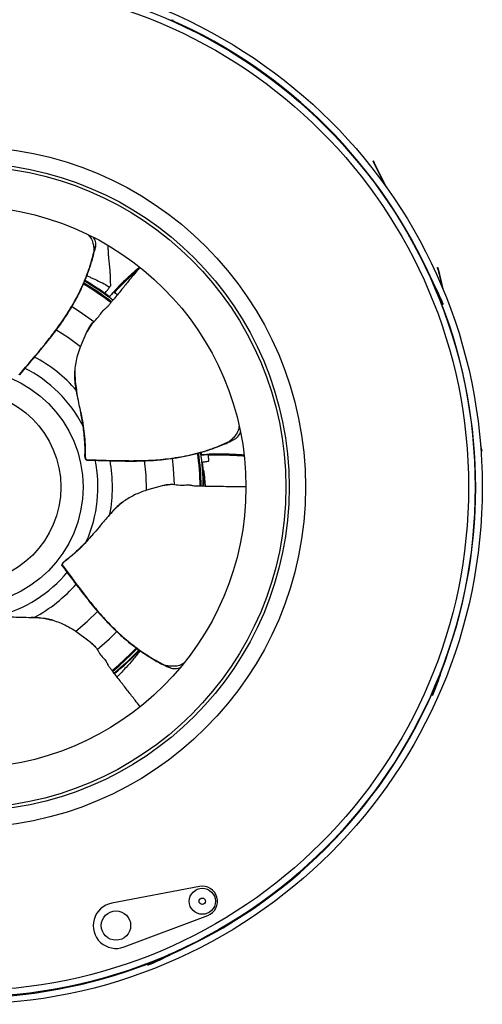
# Model space of a CAD drawing. Extents: x 5 to 297, y -3 to 205.
# Tile 16 of 38: x 44 to 58, y 135 to 166. Entities that reach past the tile are written whole.
import ezdxf

# ---------------------------------------------------------------- set-up
doc = ezdxf.new("R2010")
doc.units = 0
doc.layers.get('0').update_dxf_attribs({"linetype": 'CONTINUOUS'})

msp = doc.modelspace()

# ---------------------------------------------------------------- linework, layer by layer
at = {"color": 7, "linetype": 'CONTINUOUS'}
for p, q in [((48.568, 165.524), (48.665, 165.541)), ((54.79, 161.2), (54.799, 161.205)), ((54.857, 161.066), (54.79, 161.2)), ((54.866, 161.071), (54.799, 161.205)), ((54.857, 161.066), (54.866, 161.071)), ((55.17, 160.438), (54.857, 161.066)), ((55.207, 160.386), (54.866, 161.071)), ((46.23, 158.427), (46.235, 158.427)), ((46.235, 158.427), (46.236, 158.43)), ((56.765, 157.937), (56.774, 157.939)), ((56.776, 157.888), (56.765, 157.937)), ((56.774, 157.939), (56.786, 157.891)), ((56.786, 157.891), (56.776, 157.888)), ((56.776, 157.888), (56.918, 157.298)), ((56.786, 157.891), (56.942, 157.239)), ((56.617, 157.495), (56.613, 157.452)), ((56.852, 156.872), (56.933, 156.816)), ((46.186, 156.234), (46.015, 155.96)), ((46.186, 156.234), (46.224, 156.27)), ((45.819, 155.5), (46.015, 155.96)), ((50.39, 152.607), (50.393, 152.603)), ((50.393, 152.603), (50.396, 152.604)), ((49.536, 152.186), (49.523, 152.281)), ((58.086, 152.478), (58.128, 152.3)), ((58.091, 152.414), (58.119, 152.297)), ((58.119, 152.297), (58.128, 152.3)), ((45.987, 152.045), (45.993, 152.045)), ((48.327, 151.237), (47.845, 151.104)), ((48.648, 151.275), (48.327, 151.237)), ((48.7, 151.267), (48.648, 151.275)), ((45.249, 148.818), (45.252, 148.813)), ((45.671, 146.778), (46.076, 146.485)), ((46.305, 146.257), (46.076, 146.485)), ((46.305, 146.257), (46.332, 146.212)), ((48.433, 145.726), (48.432, 145.721)), ((48.432, 145.721), (48.435, 145.72)), ((56.867, 145.504), (56.834, 145.476)), ((56.593, 144.897), (56.61, 144.8)), ((49.467, 138.946), (46.776, 138.43)), ((47.154, 137.088), (49.718, 138.054)), ((47.942, 136.613), (47.885, 136.532)), ((48.564, 136.848), (48.521, 136.852))]:
    msp.add_line(p, q, dxfattribs=at)
at = {"color": 1, "linetype": 'CONTINUOUS'}
for p, q in [((47.356, 146.079), (47.543, 146.272)), ((47.377, 146.057), (47.567, 146.253))]:
    msp.add_line(p, q, dxfattribs=at)
at = {"color": 7, "linetype": 'CONTINUOUS', "flags": 128}
for points in [[(56.927, 156.837), (56.906, 156.89), (56.872, 156.969), (56.828, 157.065), (56.78, 157.171), (56.73, 157.275), (56.686, 157.368), (56.65, 157.439), (56.626, 157.483), (56.617, 157.495), (56.624, 157.474), (56.645, 157.421), (56.679, 157.342), (56.723, 157.245), (56.771, 157.14), (56.821, 157.036), (56.865, 156.943), (56.901, 156.871), (56.925, 156.828), (56.934, 156.816), (56.927, 156.837)], [(56.816, 157.071), (56.808, 157.089), (56.796, 157.118), (56.78, 157.153), (56.763, 157.187), (56.749, 157.217), (56.738, 157.238), (56.733, 157.246), (56.735, 157.24), (56.743, 157.222), (56.755, 157.193), (56.771, 157.158), (56.788, 157.123), (56.802, 157.093), (56.813, 157.073), (56.818, 157.065), (56.816, 157.071)], [(56.621, 144.819), (56.643, 144.872), (56.675, 144.951), (56.712, 145.051), (56.753, 145.16), (56.792, 145.268), (56.825, 145.365), (56.851, 145.441), (56.865, 145.489), (56.867, 145.504), (56.856, 145.484), (56.834, 145.432), (56.803, 145.352), (56.765, 145.253), (56.725, 145.143), (56.686, 145.035), (56.652, 144.938), (56.627, 144.862), (56.612, 144.814), (56.611, 144.799), (56.621, 144.819)], [(56.707, 145.063), (56.715, 145.082), (56.726, 145.111), (56.74, 145.146), (56.753, 145.183), (56.764, 145.214), (56.771, 145.236), (56.773, 145.245), (56.77, 145.24), (56.762, 145.222), (56.751, 145.192), (56.738, 145.157), (56.725, 145.121), (56.714, 145.089), (56.707, 145.067), (56.704, 145.058), (56.707, 145.063)], [(47.906, 136.538), (47.959, 136.559), (48.038, 136.593), (48.135, 136.637), (48.24, 136.686), (48.345, 136.735), (48.437, 136.78), (48.509, 136.816), (48.553, 136.839), (48.564, 136.848), (48.543, 136.842), (48.49, 136.82), (48.412, 136.786), (48.315, 136.743), (48.209, 136.694), (48.105, 136.645), (48.012, 136.6), (47.941, 136.564), (47.897, 136.54), (47.885, 136.531), (47.906, 136.538)], [(48.14, 136.649), (48.158, 136.657), (48.187, 136.67), (48.222, 136.685), (48.257, 136.702), (48.287, 136.716), (48.307, 136.727), (48.315, 136.732), (48.309, 136.73), (48.291, 136.723), (48.262, 136.71), (48.228, 136.694), (48.193, 136.678), (48.163, 136.663), (48.142, 136.653), (48.134, 136.648), (48.14, 136.649)]]:
    msp.add_lwpolyline(points, dxfattribs=at)
at = {"color": 1, "linetype": 'CONTINUOUS', "flags": 128}
for points in [[(46.224, 156.27), (45.812, 156.566), (45.538, 156.737)], [(45.819, 155.5), (45.449, 155.78), (45.067, 156.023)], [(47.845, 151.104), (47.834, 151.567), (47.785, 152.018)], [(48.7, 151.267), (48.674, 151.773), (48.637, 152.094)], [(45.671, 146.778), (46.027, 147.076), (46.348, 147.395)], [(46.332, 146.212), (46.712, 146.547), (46.94, 146.776)], [(46.789, 145.572), (46.986, 145.736), (47.356, 146.079)], [(46.808, 145.547), (47.006, 145.713), (47.377, 146.057)]]:
    msp.add_lwpolyline(points, dxfattribs=at)
at = {"color": 7, "linetype": 'CONTINUOUS'}
for centre, radius in [((42.267, 151.198), 15.87), ((42.267, 151.198), 15.65), ((42.267, 151.198), 15.45), ((42.267, 151.198), 10.45), ((42.267, 151.198), 9.95), ((42.267, 151.198), 9.85), ((42.267, 151.198), 8.625), ((42.267, 151.198), 3.629), ((42.267, 151.198), 2.951), ((49.554, 138.489), 0.4), ((49.554, 138.489), 0.1), ((46.907, 137.743), 0.45)]:
    msp.add_circle(centre, radius, dxfattribs=at)
for centre, radius, start, end in [((42.267, 151.198), 15.67, 23.6885, 66.1492), ((42.267, 151.198), 7.314, 51.6254, 59.8984), ((42.267, 151.198), 7.336, 52.741, 59.9167), ((42.267, 151.198), 15.67, 338.6885, 21.1492), ((42.267, 151.198), 7.314, 0.1973, 8.4658), ((42.267, 151.198), 7.336, 0.1925, 5.9835), ((42.267, 151.198), 7.314, 308.7738, 317.0373), ((42.267, 151.198), 7.336, 308.7671, 317.0632), ((42.267, 151.198), 15.67, 293.6885, 336.1492), ((49.554, 138.489), 0.465, 290.644, 100.8397), ((46.907, 137.743), 0.7, 100.8397, 290.644), ((42.267, 151.198), 15.67, 248.6885, 291.1492)]:
    msp.add_arc(centre, radius, start, end, dxfattribs=at)
at = {"color": 1, "linetype": 'CONTINUOUS'}
for radius, start, end in [(7.218, 51.6439, 59.8204), (7.249, 51.6402, 59.8452), (4.532, 40.8896, 61.9542), (4.087, 27.2688, 63.3396), (4.087, 335.8403, 11.911), (4.532, 349.461, 10.3248), (7.218, 0.212, 8.3829), (7.249, 0.2079, 8.4091), (4.087, 284.4117, 320.4824), (4.532, 298.0324, 319.097)]:
    msp.add_arc((42.267, 151.198), radius, start, end, dxfattribs=at)
at = {"color": 7, "linetype": 'CONTINUOUS'}
for points, knots in [([(46.052, 158.94), (46.083, 158.908), (46.15, 158.837), (46.2, 158.696), (46.221, 158.574), (46.232, 158.489), (46.231, 158.448), (46.23, 158.427)], [0, 0, 0, 0, 0.245907, 0.534705, 0.769113, 0.883642, 1, 1, 1, 1]), ([(46.207, 158.867), (46.212, 158.86), (46.247, 158.811), (46.288, 158.695), (46.278, 158.55), (46.248, 158.464), (46.236, 158.43)], [0, 0, 0, 0, 0.057052, 0.415248, 0.76343, 1, 1, 1, 1]), ([(43.928, 154.639), (44.197, 154.952), (44.601, 155.421), (45.096, 156.049), (45.439, 156.548), (45.747, 157.083), (45.974, 157.587), (46.135, 158.039), (46.202, 158.298), (46.235, 158.427)], [0, 0, 0, 0, 0.278053, 0.417124, 0.556189, 0.695293, 0.834706, 0.917515, 1, 1, 1, 1]), ([(43.956, 154.648), (44.069, 154.782), (44.283, 155.033), (44.572, 155.38), (44.816, 155.674), (45.01, 155.926), (45.165, 156.137), (45.306, 156.338), (45.455, 156.567), (45.628, 156.857), (45.801, 157.184), (45.962, 157.544), (46.106, 157.926), (46.214, 158.279), (46.259, 158.508), (46.273, 158.584)], [0, 0, 0, 0, 0.114491, 0.214616, 0.300447, 0.371944, 0.429132, 0.47684, 0.536594, 0.611046, 0.700176, 0.77678, 0.861663, 0.954088, 1, 1, 1, 1]), ([(46.745, 157.381), (46.745, 157.394), (46.744, 157.442), (46.742, 157.511), (46.74, 157.577), (46.738, 157.636), (46.734, 157.731), (46.725, 157.883), (46.709, 158.059), (46.688, 158.235), (46.678, 158.363), (46.672, 158.464), (46.67, 158.528), (46.671, 158.547), (46.671, 158.571), (46.672, 158.592), (46.673, 158.593)], [0, 0, 0, 0, 0.026167, 0.095833, 0.140139, 0.173569, 0.237079, 0.32456, 0.452397, 0.568387, 0.644978, 0.728045, 0.820502, 0.916996, 0.996564, 1, 1, 1, 1]), ([(47.63, 157.931), (47.627, 157.927), (47.577, 157.867), (47.452, 157.715), (47.255, 157.474), (47.029, 157.196), (46.851, 156.982), (46.718, 156.826), (46.662, 156.743), (46.619, 156.708), (46.598, 156.691)], [0, 0, 0, 0, 0.008963, 0.146889, 0.366226, 0.590345, 0.825458, 0.885306, 0.943882, 1, 1, 1, 1]), ([(47.619, 157.94), (47.588, 157.912), (47.521, 157.854), (47.422, 157.764), (47.316, 157.668), (47.201, 157.562), (47.062, 157.432), (46.889, 157.252), (46.767, 157.108), (46.696, 157.024)], [0, 0, 0, 0, 0.096004, 0.203597, 0.308174, 0.42576, 0.564212, 0.74574, 1, 1, 1, 1]), ([(46.566, 157.142), (46.593, 157.178), (46.647, 157.251), (46.687, 157.305), (46.704, 157.328), (46.708, 157.333)], [0, 0, 0, 0, 0.438473, 0.880107, 1, 1, 1, 1]), ([(46.708, 157.333), (46.708, 157.333), (46.711, 157.336), (46.721, 157.35), (46.739, 157.375), (46.742, 157.378), (46.744, 157.381)], [0, 0, 0, 0, 0.020155, 0.100776, 0.423353, 1, 1, 1, 1]), ([(46.709, 157.037), (46.716, 157.046), (46.759, 157.096), (46.803, 157.145), (46.839, 157.185)], [0, 0, 0, 0, 0.185011, 1, 1, 1, 1]), ([(46.839, 157.185), (46.839, 157.185), (46.839, 157.185), (46.84, 157.184), (46.84, 157.184), (46.84, 157.184), (46.84, 157.184), (46.84, 157.184), (46.84, 157.184), (46.84, 157.184), (46.841, 157.183), (46.843, 157.182), (46.847, 157.179), (46.85, 157.176), (46.851, 157.176), (46.851, 157.175), (46.851, 157.175), (46.851, 157.175), (46.852, 157.175), (46.853, 157.174), (46.854, 157.174), (46.854, 157.173), (46.855, 157.173), (46.855, 157.173), (46.855, 157.173), (46.855, 157.173), (46.855, 157.172), (46.856, 157.172), (46.858, 157.17), (46.86, 157.169), (46.861, 157.168)], [0, 0, 0, 0, 0.065039, 0.073167, 0.077232, 0.07774, 0.077867, 0.078375, 0.080407, 0.088536, 0.121051, 0.251186, 0.511913, 0.642048, 0.650176, 0.654241, 0.654749, 0.656781, 0.664909, 0.697425, 0.762464, 0.778721, 0.78685, 0.790914, 0.792946, 0.793962, 0.798027, 0.814284, 0.879323, 1, 1, 1, 1]), ([(46.948, 157.1), (46.948, 157.1), (46.947, 157.101), (46.946, 157.101), (46.946, 157.102), (46.945, 157.102), (46.945, 157.102), (46.945, 157.102), (46.944, 157.103), (46.942, 157.105), (46.932, 157.113), (46.922, 157.12), (46.914, 157.127), (46.914, 157.127), (46.914, 157.127), (46.913, 157.127), (46.912, 157.129), (46.91, 157.13), (46.909, 157.131), (46.909, 157.131), (46.909, 157.131), (46.908, 157.132), (46.907, 157.132), (46.906, 157.133), (46.906, 157.133), (46.905, 157.134), (46.903, 157.135), (46.902, 157.136), (46.902, 157.136), (46.902, 157.136), (46.902, 157.136), (46.902, 157.136), (46.901, 157.137), (46.896, 157.141), (46.889, 157.146), (46.883, 157.151), (46.88, 157.153), (46.879, 157.154), (46.879, 157.154), (46.879, 157.154), (46.879, 157.154), (46.878, 157.155), (46.876, 157.156), (46.87, 157.161), (46.865, 157.165), (46.861, 157.168)], [0, 0, 0, 0, 0.005544, 0.024669, 0.029449, 0.03184, 0.032139, 0.033334, 0.038114, 0.057238, 0.133825, 0.381403, 0.38331, 0.384264, 0.385217, 0.38903, 0.404285, 0.4348, 0.438613, 0.43909, 0.440997, 0.448624, 0.463878, 0.467692, 0.469599, 0.477226, 0.50774, 0.511554, 0.51203, 0.512149, 0.512626, 0.514533, 0.52216, 0.552674, 0.675129, 0.736198, 0.766712, 0.76695, 0.76701, 0.767248, 0.768202, 0.772015, 0.78727, 0.848338, 1, 1, 1, 1]), ([(46.224, 156.27), (46.27, 156.313), (46.363, 156.4), (46.449, 156.538), (46.508, 156.606), (46.536, 156.639)], [0, 0, 0, 0, 0.338923, 0.6863464, 1, 1, 1, 1]), ([(46.536, 156.639), (46.546, 156.647), (46.562, 156.663), (46.583, 156.679), (46.595, 156.689), (46.601, 156.694), (46.603, 156.695)], [0, 0, 0, 0, 0.436057, 0.730842, 0.928314, 1, 1, 1, 1]), ([(46.015, 155.96), (46.038, 156.009), (46.085, 156.107), (46.152, 156.192), (46.186, 156.234)], [0, 0, 0, 0, 0.497333, 1, 1, 1, 1]), ([(45.649, 154.745), (45.65, 154.763), (45.656, 154.852), (45.68, 155.02), (45.73, 155.254), (45.789, 155.418), (45.819, 155.5)], [0, 0, 0, 0, 0.073073, 0.365546, 0.681543, 1, 1, 1, 1]), ([(45.693, 154.165), (45.69, 154.182), (45.673, 154.27), (45.645, 154.462), (45.647, 154.639), (45.649, 154.745)], [0, 0, 0, 0, 0.090739, 0.453831, 1, 1, 1, 1]), ([(45.649, 154.745), (45.649, 154.683), (45.648, 154.46), (45.685, 154.236), (45.711, 154.075)], [0, 0, 0, 0, 0.278249, 1, 1, 1, 1]), ([(45.711, 154.075), (45.708, 154.092), (45.702, 154.122), (45.696, 154.152), (45.693, 154.165)], [0, 0, 0, 0, 0.585206, 1, 1, 1, 1]), ([(45.826, 153.499), (45.823, 153.518), (45.804, 153.613), (45.766, 153.808), (45.731, 153.977), (45.711, 154.075)], [0, 0, 0, 0, 0.095599, 0.478034, 1, 1, 1, 1]), ([(45.826, 153.499), (45.833, 153.462), (45.88, 153.224), (45.938, 152.867), (45.964, 152.477), (45.965, 152.293), (45.963, 152.208), (45.962, 152.172), (45.961, 152.138), (45.967, 152.104), (45.978, 152.069), (45.988, 152.053), (45.993, 152.045)], [0, 0, 0, 0, 0.082004, 0.53175, 0.756582, 0.869233, 0.897747, 0.924721, 0.942915, 0.961777, 0.980813, 1, 1, 1, 1]), ([(45.9, 153.07), (45.897, 153.09), (45.882, 153.19), (45.857, 153.334), (45.834, 153.455), (45.826, 153.499)], [0, 0, 0, 0, 0.136441, 0.682271, 1, 1, 1, 1]), ([(45.987, 152.045), (45.983, 152.052), (45.975, 152.064), (45.965, 152.091), (45.958, 152.119), (45.953, 152.172), (45.967, 152.32), (45.952, 152.644), (45.919, 152.913), (45.9, 153.07)], [0, 0, 0, 0, 0.02258, 0.045166, 0.067607, 0.089897, 0.176657, 0.519839, 1, 1, 1, 1]), ([(50.681, 153.072), (50.675, 153.025), (50.661, 152.926), (50.581, 152.798), (50.499, 152.705), (50.44, 152.644), (50.406, 152.619), (50.39, 152.607)], [0, 0, 0, 0, 0.2534066, 0.5393323, 0.7714093, 0.8847992, 1, 1, 1, 1]), ([(50.717, 152.893), (50.716, 152.887), (50.699, 152.831), (50.635, 152.728), (50.516, 152.646), (50.43, 152.616), (50.396, 152.604)], [0, 0, 0, 0, 0.043538, 0.406868, 0.760039, 1, 1, 1, 1]), ([(45.993, 152.045), (46.405, 152.029), (47.024, 152.006), (47.823, 152.011), (48.427, 152.054), (49.038, 152.146), (49.573, 152.283), (50.027, 152.44), (50.271, 152.549), (50.393, 152.603)], [0, 0, 0, 0, 0.278053, 0.417124, 0.556189, 0.695293, 0.834706, 0.917515, 1, 1, 1, 1]), ([(46.017, 152.029), (46.193, 152.024), (46.522, 152.013), (46.974, 152.003), (47.356, 151.996), (47.674, 152.001), (47.936, 152.012), (48.18, 152.027), (48.452, 152.053), (48.787, 152.098), (49.15, 152.168), (49.533, 152.266), (49.921, 152.392), (50.264, 152.527), (50.471, 152.635), (50.54, 152.671)], [0, 0, 0, 0, 0.114491, 0.2146156, 0.3004471, 0.3719442, 0.4291323, 0.4768401, 0.5365936, 0.6110461, 0.7001764, 0.7767797, 0.8616631, 0.9540876, 1, 1, 1, 1]), ([(45.987, 152.045), (45.991, 152.04), (46, 152.031), (46.007, 152.03), (46.011, 152.029)], [0, 0, 0, 0, 0.499944, 1, 1, 1, 1]), ([(50.823, 152.18), (50.78, 152.183), (50.69, 152.189), (50.555, 152.196), (50.412, 152.203), (50.256, 152.21), (50.066, 152.216), (49.817, 152.211), (49.628, 152.195), (49.518, 152.186)], [0, 0, 0, 0, 0.098751, 0.206017, 0.310276, 0.427505, 0.565536, 0.746513, 1, 1, 1, 1]), ([(49.536, 152.186), (49.548, 152.187), (49.614, 152.192), (49.68, 152.196), (49.733, 152.199)], [0, 0, 0, 0, 0.185011, 1, 1, 1, 1]), ([(49.563, 151.963), (49.584, 151.967), (49.649, 151.98), (49.713, 151.991), (49.757, 151.999)], [0, 0, 0, 0, 0.322899, 1, 1, 1, 1]), ([(49.733, 152.199), (49.733, 152.198), (49.733, 152.198), (49.733, 152.198), (49.733, 152.198), (49.733, 152.198), (49.733, 152.198), (49.733, 152.197), (49.733, 152.197), (49.733, 152.197), (49.734, 152.196), (49.734, 152.193), (49.735, 152.189), (49.735, 152.185), (49.735, 152.183), (49.735, 152.183), (49.735, 152.183), (49.735, 152.183), (49.735, 152.183), (49.736, 152.182), (49.736, 152.18), (49.736, 152.179), (49.736, 152.179), (49.736, 152.179), (49.736, 152.179), (49.736, 152.179), (49.736, 152.178), (49.736, 152.177), (49.736, 152.175), (49.737, 152.173), (49.737, 152.171)], [0, 0, 0, 0, 0.065039, 0.073167, 0.077232, 0.07774, 0.077867, 0.078375, 0.080407, 0.088536, 0.121051, 0.251186, 0.511913, 0.642048, 0.650176, 0.654241, 0.654749, 0.656781, 0.664909, 0.697425, 0.762464, 0.778721, 0.78685, 0.790914, 0.792946, 0.793962, 0.798027, 0.814284, 0.879323, 1, 1, 1, 1]), ([(49.757, 151.999), (49.756, 152.015), (49.754, 152.033), (49.751, 152.052), (49.751, 152.056), (49.751, 152.059), (49.75, 152.062), (49.75, 152.064), (49.75, 152.065), (49.75, 152.065), (49.75, 152.065), (49.75, 152.065), (49.75, 152.066), (49.749, 152.069), (49.748, 152.082), (49.747, 152.094), (49.745, 152.104), (49.745, 152.104), (49.745, 152.105), (49.745, 152.105), (49.745, 152.107), (49.745, 152.109), (49.745, 152.111), (49.745, 152.111), (49.744, 152.111), (49.744, 152.112), (49.744, 152.113), (49.744, 152.114), (49.744, 152.115), (49.744, 152.116), (49.744, 152.118), (49.743, 152.119), (49.743, 152.119), (49.743, 152.119), (49.743, 152.12), (49.743, 152.12), (49.743, 152.122), (49.742, 152.128), (49.741, 152.136), (49.74, 152.144), (49.74, 152.147), (49.74, 152.148), (49.74, 152.148), (49.74, 152.148), (49.74, 152.149), (49.74, 152.149), (49.739, 152.152), (49.738, 152.16), (49.737, 152.167), (49.737, 152.171)], [0, 0, 0, 0, 0.309324, 0.354611, 0.377253, 0.388575, 0.411225, 0.422548, 0.425378, 0.426794, 0.426971, 0.427678, 0.430509, 0.441831, 0.487175, 0.633755, 0.634884, 0.635449, 0.636013, 0.638271, 0.647303, 0.665369, 0.667627, 0.667909, 0.669038, 0.673554, 0.682585, 0.684843, 0.685972, 0.690488, 0.708554, 0.710812, 0.711094, 0.711164, 0.711447, 0.712576, 0.717091, 0.735158, 0.807658, 0.843814, 0.86188, 0.862021, 0.862057, 0.862198, 0.862762, 0.86502, 0.874052, 0.910208, 1, 1, 1, 1]), ([(47.845, 151.104), (47.718, 151.058), (47.46, 150.966), (47.253, 150.833), (47.149, 150.766)], [0, 0, 0, 0, 0.4949164, 1, 1, 1, 1]), ([(48.648, 151.275), (48.594, 151.275), (48.487, 151.275), (48.38, 151.25), (48.327, 151.237)], [0, 0, 0, 0, 0.49541, 1, 1, 1, 1]), ([(49.182, 151.253), (49.151, 151.255), (49.075, 151.261), (48.92, 151.238), (48.779, 151.257), (48.7, 151.267)], [0, 0, 0, 0, 0.2310473, 0.5641832, 1, 1, 1, 1]), ([(49.277, 151.23), (49.277, 151.231), (49.275, 151.233), (49.268, 151.236), (49.238, 151.242), (49.207, 151.248), (49.182, 151.253)], [0, 0, 0, 0, 0.0252, 0.069979, 0.248564, 1, 1, 1, 1]), ([(50.892, 151.203), (50.881, 151.203), (50.797, 151.205), (50.595, 151.208), (50.284, 151.212), (49.926, 151.215), (49.647, 151.221), (49.443, 151.227), (49.343, 151.219), (49.289, 151.231), (49.262, 151.237)], [0, 0, 0, 0, 0.018997, 0.155526, 0.372643, 0.594493, 0.827225, 0.886467, 0.94445, 1, 1, 1, 1]), ([(47.149, 150.766), (47.1, 150.727), (46.925, 150.589), (46.773, 150.42), (46.664, 150.299)], [0, 0, 0, 0, 0.278249, 1, 1, 1, 1]), ([(47.149, 150.766), (47.135, 150.756), (47.062, 150.704), (46.913, 150.581), (46.794, 150.448), (46.723, 150.369)], [0, 0, 0, 0, 0.090736, 0.453885, 1, 1, 1, 1]), ([(46.664, 150.299), (46.652, 150.285), (46.594, 150.216), (46.471, 150.068), (46.353, 149.93), (46.285, 149.85)], [0, 0, 0, 0, 0.0956, 0.478029, 1, 1, 1, 1]), ([(46.723, 150.369), (46.711, 150.355), (46.692, 150.332), (46.672, 150.309), (46.664, 150.299)], [0, 0, 0, 0, 0.585206, 1, 1, 1, 1]), ([(46.285, 149.85), (46.261, 149.822), (46.104, 149.636), (45.86, 149.369), (45.572, 149.105), (45.429, 148.99), (45.362, 148.938), (45.332, 148.916), (45.305, 148.896), (45.282, 148.87), (45.262, 148.84), (45.256, 148.822), (45.252, 148.813)], [0, 0, 0, 0, 0.082004, 0.53175, 0.756582, 0.869233, 0.897747, 0.924721, 0.942915, 0.961777, 0.980813, 1, 1, 1, 1]), ([(46.285, 149.85), (46.273, 149.836), (46.209, 149.762), (46.114, 149.654), (46.028, 149.56), (45.996, 149.525)], [0, 0, 0, 0, 0.136441, 0.682266, 1, 1, 1, 1]), ([(45.996, 149.525), (45.982, 149.511), (45.913, 149.437), (45.79, 149.312), (45.637, 149.171), (45.517, 149.068), (45.434, 149.001), (45.377, 148.957), (45.335, 148.926), (45.304, 148.903), (45.279, 148.874), (45.263, 148.851), (45.253, 148.831), (45.25, 148.821), (45.249, 148.818)], [0, 0, 0, 0, 0.061637, 0.308243, 0.525737, 0.671767, 0.769508, 0.8348, 0.8784, 0.922265, 0.944576, 0.966886, 0.989235, 1, 1, 1, 1]), ([(45.249, 148.793), (45.248, 148.798), (45.246, 148.804), (45.248, 148.814), (45.249, 148.818)], [0, 0, 0, 0, 0.6324771, 1, 1, 1, 1]), ([(45.252, 148.813), (45.497, 148.481), (45.865, 147.983), (46.367, 147.361), (46.777, 146.915), (47.23, 146.496), (47.671, 146.163), (48.076, 145.905), (48.314, 145.782), (48.432, 145.721)], [0, 0, 0, 0, 0.278053, 0.417124, 0.556189, 0.695293, 0.834706, 0.917515, 1, 1, 1, 1]), ([(45.255, 148.784), (45.36, 148.643), (45.557, 148.38), (45.831, 148.02), (46.064, 147.718), (46.266, 147.472), (46.438, 147.273), (46.602, 147.092), (46.792, 146.896), (47.036, 146.662), (47.317, 146.421), (47.632, 146.183), (47.972, 145.958), (48.293, 145.774), (48.506, 145.68), (48.577, 145.649)], [0, 0, 0, 0, 0.114491, 0.214616, 0.300447, 0.371944, 0.429132, 0.47684, 0.536594, 0.611046, 0.700176, 0.77678, 0.861663, 0.954088, 1, 1, 1, 1]), ([(43.719, 147.216), (43.738, 147.216), (43.835, 147.212), (44.033, 147.207), (44.206, 147.202), (44.305, 147.2)], [0, 0, 0, 0, 0.095599, 0.478034, 1, 1, 1, 1]), ([(44.973, 147.112), (44.913, 147.126), (44.695, 147.177), (44.469, 147.19), (44.305, 147.2)], [0, 0, 0, 0, 0.278249, 1, 1, 1, 1]), ([(44.305, 147.2), (44.323, 147.2), (44.354, 147.199), (44.385, 147.198), (44.397, 147.198)], [0, 0, 0, 0, 0.5852059, 1, 1, 1, 1]), ([(44.397, 147.198), (44.415, 147.197), (44.504, 147.194), (44.698, 147.179), (44.87, 147.137), (44.973, 147.112)], [0, 0, 0, 0, 0.090739, 0.453831, 1, 1, 1, 1]), ([(44.973, 147.112), (44.99, 147.107), (45.076, 147.081), (45.234, 147.021), (45.451, 146.92), (45.598, 146.826), (45.671, 146.778)], [0, 0, 0, 0, 0.0730727, 0.3655464, 0.6815427, 1, 1, 1, 1]), ([(46.076, 146.485), (46.118, 146.451), (46.204, 146.384), (46.271, 146.3), (46.305, 146.257)], [0, 0, 0, 0, 0.497333, 1, 1, 1, 1]), ([(46.332, 146.212), (46.364, 146.158), (46.427, 146.047), (46.543, 145.933), (46.596, 145.86), (46.621, 145.826)], [0, 0, 0, 0, 0.338923, 0.686346, 1, 1, 1, 1]), ([(46.621, 145.826), (46.628, 145.814), (46.639, 145.795), (46.65, 145.771), (46.658, 145.757), (46.661, 145.75), (46.662, 145.748)], [0, 0, 0, 0, 0.436057, 0.730842, 0.928314, 1, 1, 1, 1]), ([(47.639, 144.47), (47.636, 144.474), (47.588, 144.537), (47.467, 144.693), (47.276, 144.939), (47.056, 145.221), (46.886, 145.442), (46.764, 145.606), (46.696, 145.679), (46.671, 145.729), (46.659, 145.754)], [0, 0, 0, 0, 0.0100615, 0.1478346, 0.3669288, 0.5907995, 0.8256511, 0.8854331, 0.9439437, 1, 1, 1, 1]), ([(48.984, 145.791), (48.942, 145.766), (48.854, 145.713), (48.702, 145.696), (48.578, 145.702), (48.493, 145.71), (48.453, 145.721), (48.433, 145.726)], [0, 0, 0, 0, 0.261369, 0.544245, 0.773847, 0.886028, 1, 1, 1, 1]), ([(48.856, 145.646), (48.852, 145.645), (48.8, 145.623), (48.681, 145.61), (48.542, 145.652), (48.466, 145.7), (48.435, 145.72)], [0, 0, 0, 0, 0.031377, 0.399327, 0.756988, 1, 1, 1, 1])]:
    msp.add_open_spline(points, degree=3, knots=knots, dxfattribs=at)
at = {"color": 1, "linetype": 'CONTINUOUS'}
for points, knots in [([(47.562, 157.848), (47.47, 157.765), (47.307, 157.616), (47.067, 157.396), (46.931, 157.246), (46.861, 157.168)], [0, 0, 0, 0, 0.380881, 0.677002, 1, 1, 1, 1]), ([(46.01, 157.683), (46.051, 157.667), (46.192, 157.608), (46.395, 157.512), (46.608, 157.403), (46.674, 157.356), (46.708, 157.333)], [0, 0, 0, 0, 0.105853, 0.369107, 0.684548, 1, 1, 1, 1]), ([(46.605, 156.694), (46.6, 156.691), (46.581, 156.68), (46.56, 156.659), (46.541, 156.643), (46.536, 156.639)], [0, 0, 0, 0, 0.188268, 0.796577, 1, 1, 1, 1]), ([(46.017, 152.029), (46.016, 152.029), (46.014, 152.028), (46.008, 152.03), (46.001, 152.036), (45.996, 152.042), (45.993, 152.045)], [0, 0, 0, 0, 0.0665096, 0.3772206, 0.6883509, 1, 1, 1, 1]), ([(50.827, 152.151), (50.816, 152.152), (50.654, 152.161), (50.396, 152.171), (50.043, 152.187), (49.842, 152.177), (49.737, 152.171)], [0, 0, 0, 0, 0.031055, 0.445428, 0.710676, 1, 1, 1, 1]), ([(49.585, 151.719), (49.599, 151.621), (49.624, 151.45), (49.639, 151.29), (49.645, 151.222)], [0, 0, 0, 0, 0.574912, 1, 1, 1, 1]), ([(49.268, 151.234), (49.263, 151.235), (49.242, 151.243), (49.213, 151.247), (49.189, 151.252), (49.182, 151.253)], [0, 0, 0, 0, 0.188268, 0.796577, 1, 1, 1, 1]), ([(45.255, 148.785), (45.255, 148.785), (45.252, 148.787), (45.251, 148.792), (45.25, 148.801), (45.252, 148.809), (45.252, 148.813)], [0, 0, 0, 0, 0.06651, 0.377221, 0.688351, 1, 1, 1, 1]), ([(47.647, 146.178), (47.642, 146.172), (47.567, 146.072), (47.42, 145.896), (47.193, 145.637), (47.031, 145.461), (46.948, 145.379), (46.941, 145.372)], [0, 0, 0, 0, 0.020369, 0.303663, 0.586939, 0.964563, 1, 1, 1, 1]), ([(46.66, 145.747), (46.658, 145.752), (46.652, 145.773), (46.636, 145.798), (46.624, 145.82), (46.621, 145.826)], [0, 0, 0, 0, 0.188268, 0.796577, 1, 1, 1, 1])]:
    msp.add_open_spline(points, degree=3, knots=knots, dxfattribs=at)

doc.saveas('drawing.dxf')
